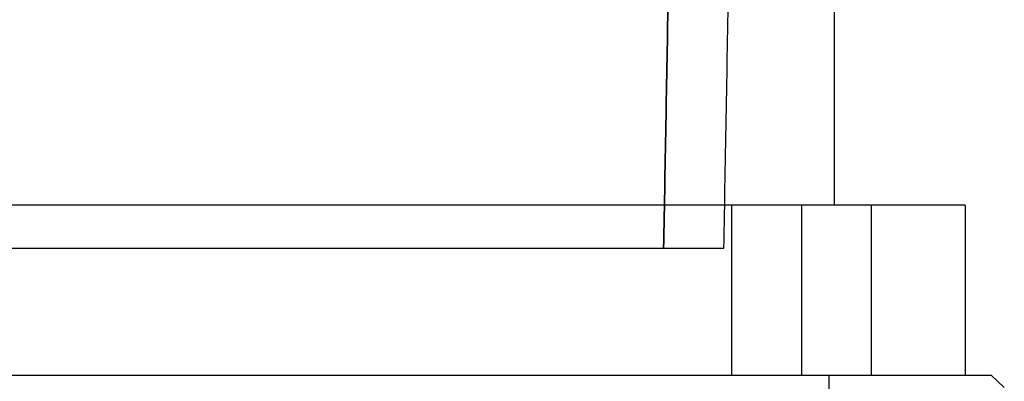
# Model space of a CAD drawing. Header units: millimetres. Extents: x 0 to 432, y 0 to 279.
# Tile 12 of 21: x 187.97 to 210.53, y 183.47 to 191.77. Entities that reach past the tile are written whole.
import ezdxf

# ---------------------------------------------------------------- set-up
doc = ezdxf.new("R2010")
doc.units = ezdxf.units.MM
doc.header["$LTSCALE"] = 23.749
doc.layers.get('0').update_dxf_attribs({"linetype": 'CONTINUOUS'})

msp = doc.modelspace()

# ---------------------------------------------------------------- linework, layer by layer
at = {"color": 0, "linetype": 'Continuous'}
for p, q in [((206.633, 192.52), (206.633, 187.517)), ((209.633, 187.517), (175.133, 187.517)), ((204.283, 183.617), (204.283, 187.517)), ((205.883, 187.517), (205.883, 183.617)), ((207.483, 183.617), (207.483, 187.517)), ((209.633, 187.517), (209.633, 183.617)), ((204.103, 186.517), (180.636, 186.517)), ((174.708, 183.617), (210.229, 183.617)), ((206.518, 159.117), (206.518, 183.617)), ((210.229, 183.617), (210.528, 183.327))]:
    msp.add_line(p, q, dxfattribs=at)
for points, knots in [([(204.103, 186.517), (204.141, 188.651), (204.217, 192.918), (204.331, 199.318), (204.407, 203.584), (204.445, 205.717)], [0, 0, 0, 0, 0.333402, 0.666736, 1, 1, 1, 1]), ([(203.048, 204.735), (203.011, 202.711), (202.939, 198.663), (202.831, 192.59), (202.758, 188.542), (202.722, 186.517)], [0, 0, 0, 0, 0.333284, 0.666603, 1, 1, 1, 1]), ([(202.722, 186.517), (202.758, 188.542), (202.831, 192.59), (202.939, 198.663), (203.011, 202.711), (203.048, 204.735)], [0, 0, 0, 0, 0.333399, 0.66672, 1, 1, 1, 1])]:
    msp.add_open_spline(points, degree=3, knots=knots, dxfattribs=at)

doc.saveas('drawing.dxf')
